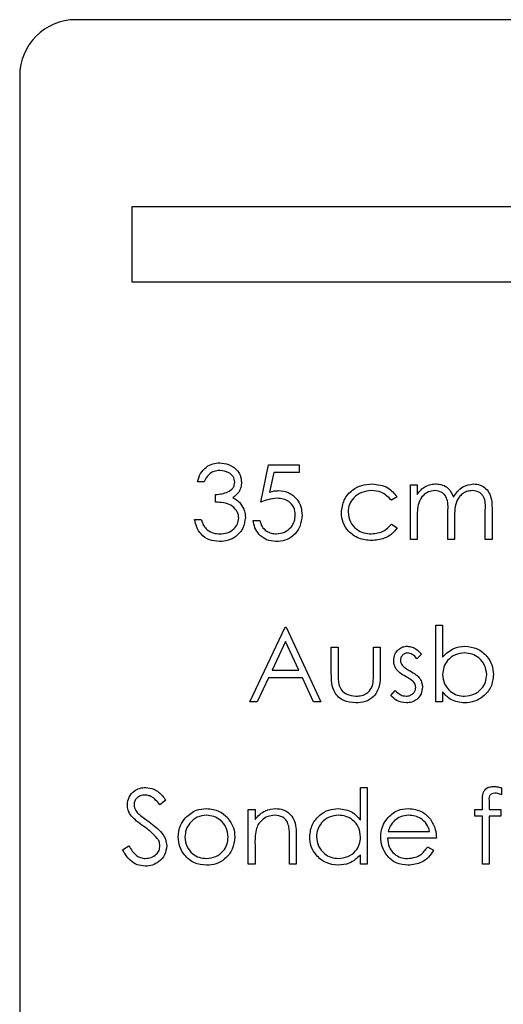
# Model space of a CAD drawing. Header units: millimetres. Extents: x 0 to 2100, y 0 to 1485.
# Tile 15 of 39: x 1220 to 1233, y 835 to 862. Entities that reach past the tile are written whole.
import ezdxf

# ---------------------------------------------------------------- set-up
doc = ezdxf.new("R2010")
doc.units = ezdxf.units.MM
doc.header["$LTSCALE"] = 5

msp = doc.modelspace()

# ---------------------------------------------------------------- linework, layer by layer
at = {"color": 7, "linetype": 'Continuous', "lineweight": 25}
for p, q in [((1246.967, 861.74), (1221.967, 861.74)), ((1220.467, 860.24), (1220.467, 811.24)), ((1223.467, 856.74), (1223.467, 854.74)), ((1239.431, 856.74), (1223.467, 856.74)), ((1223.467, 854.74), (1239.431, 854.74)), ((1226.907, 848.859), (1227.113, 849.859)), ((1227.113, 849.859), (1227.933, 849.859)), ((1227.933, 849.859), (1227.933, 849.654)), ((1227.253, 849.654), (1227.145, 849.128)), ((1227.933, 849.654), (1227.253, 849.654)), ((1225.395, 849.398), (1225.215, 849.398)), ((1225.702, 848.859), (1225.702, 849.064)), ((1230.907, 849.321), (1231.087, 849.321)), ((1230.907, 847.859), (1230.907, 849.321)), ((1231.087, 849.321), (1231.087, 849.067)), ((1230.548, 849.004), (1230.398, 848.911)), ((1231.907, 847.859), (1231.907, 848.602)), ((1232.907, 847.859), (1232.907, 848.652)), ((1233.087, 848.651), (1233.087, 847.859)), ((1225.138, 848.398), (1225.318, 848.398)), ((1226.702, 848.372), (1226.882, 848.372)), ((1231.087, 848.474), (1231.087, 847.859)), ((1232.087, 848.428), (1232.087, 847.859)), ((1230.398, 848.27), (1230.548, 848.171)), ((1231.087, 847.859), (1230.907, 847.859)), ((1232.087, 847.859), (1231.907, 847.859)), ((1233.087, 847.859), (1232.907, 847.859)), ((1226.613, 843.526), (1227.561, 845.526)), ((1227.561, 845.526), (1227.587, 845.526)), ((1227.587, 845.526), (1228.51, 843.526)), ((1231.587, 843.526), (1231.587, 845.577)), ((1231.587, 845.577), (1231.766, 845.577)), ((1231.766, 845.577), (1231.766, 844.722)), ((1227.572, 845.136), (1227.21, 844.372)), ((1227.925, 844.372), (1227.572, 845.136)), ((1228.792, 844.987), (1228.972, 844.987)), ((1228.792, 844.289), (1228.792, 844.987)), ((1228.972, 844.987), (1228.972, 844.31)), ((1229.92, 844.987), (1230.1, 844.987)), ((1229.92, 844.31), (1229.92, 844.987)), ((1230.1, 844.987), (1230.1, 844.276)), ((1231.202, 844.805), (1231.08, 844.68)), ((1227.21, 844.372), (1227.925, 844.372)), ((1227.113, 844.167), (1226.808, 843.526)), ((1228.019, 844.167), (1227.113, 844.167)), ((1228.315, 843.526), (1228.019, 844.167)), ((1230.382, 843.698), (1230.501, 843.834)), ((1231.766, 843.796), (1231.766, 843.526)), ((1226.808, 843.526), (1226.613, 843.526)), ((1228.51, 843.526), (1228.315, 843.526)), ((1231.766, 843.526), (1231.587, 843.526)), ((1229.574, 840.371), (1229.574, 841.244)), ((1229.574, 841.244), (1229.754, 841.244)), ((1229.754, 841.244), (1229.754, 839.193)), ((1233.343, 841.232), (1233.343, 841.045)), ((1224.369, 840.905), (1224.207, 840.782)), ((1226.574, 840.654), (1226.754, 840.654)), ((1226.574, 839.193), (1226.574, 840.654)), ((1226.754, 840.654), (1226.754, 840.391)), ((1232.625, 840.654), (1232.83, 840.654)), ((1232.625, 840.475), (1232.625, 840.654)), ((1232.83, 840.654), (1232.83, 840.888)), ((1233.011, 840.857), (1233.011, 840.654)), ((1233.011, 840.654), (1233.318, 840.654)), ((1233.318, 840.654), (1233.318, 840.475)), ((1232.83, 840.475), (1232.625, 840.475)), ((1232.83, 839.193), (1232.83, 840.475)), ((1233.011, 840.475), (1233.01, 839.193)), ((1233.318, 840.475), (1233.011, 840.475)), ((1227.677, 839.193), (1227.677, 839.88)), ((1227.856, 839.939), (1227.856, 839.193)), ((1231.6, 839.885), (1230.292, 839.885)), ((1230.311, 840.064), (1231.42, 840.064)), ((1223.215, 839.578), (1223.384, 839.68)), ((1226.754, 839.721), (1226.754, 839.193)), ((1231.363, 839.654), (1231.523, 839.57)), ((1229.574, 839.193), (1229.574, 839.445)), ((1226.754, 839.193), (1226.574, 839.193)), ((1227.856, 839.193), (1227.677, 839.193)), ((1229.754, 839.193), (1229.574, 839.193)), ((1233.01, 839.193), (1232.83, 839.193))]:
    msp.add_line(p, q, dxfattribs=at)
msp.add_arc((1221.967, 860.24), 1.5, 90, 180, dxfattribs=at)
for points, knots in [([(1225.215, 849.398), (1225.238, 849.475), (1225.284, 849.628), (1225.437, 849.798), (1225.622, 849.896), (1225.748, 849.906), (1225.81, 849.911)], [0, 0, 0, 0, 0.280288, 0.55968, 0.779747, 1, 1, 1, 1]), ([(1225.81, 849.911), (1225.891, 849.902), (1226.053, 849.884), (1226.247, 849.756), (1226.37, 849.582), (1226.386, 849.454), (1226.395, 849.391)], [0, 0, 0, 0, 0.280085, 0.559868, 0.780099, 1, 1, 1, 1]), ([(1225.813, 849.705), (1225.761, 849.701), (1225.657, 849.693), (1225.492, 849.593), (1225.431, 849.472), (1225.395, 849.398)], [0, 0, 0, 0, 0.280636, 0.560364, 1, 1, 1, 1]), ([(1226.215, 849.392), (1226.205, 849.444), (1226.185, 849.549), (1226.032, 849.679), (1225.896, 849.695), (1225.813, 849.705)], [0, 0, 0, 0, 0.278859, 0.560074, 1, 1, 1, 1]), ([(1225.702, 849.064), (1225.815, 849.075), (1225.985, 849.091), (1226.15, 849.208), (1226.207, 849.307), (1226.212, 849.364), (1226.215, 849.392)], [0, 0, 0, 0, 0.499418, 0.749016, 0.874544, 1, 1, 1, 1]), ([(1226.395, 849.391), (1226.391, 849.345), (1226.385, 849.252), (1226.313, 849.099), (1226.219, 849.025), (1226.161, 848.979)], [0, 0, 0, 0, 0.280508, 0.560792, 1, 1, 1, 1]), ([(1229.061, 848.578), (1229.077, 848.695), (1229.108, 848.929), (1229.332, 849.185), (1229.603, 849.325), (1229.787, 849.339), (1229.879, 849.346)], [0, 0, 0, 0, 0.279381, 0.558782, 0.779281, 1, 1, 1, 1]), ([(1229.879, 849.346), (1230.031, 849.33), (1230.3, 849.3), (1230.473, 849.094), (1230.548, 849.004)], [0, 0, 0, 0, 0.5606545, 1, 1, 1, 1]), ([(1231.29, 849.272), (1231.344, 849.296), (1231.44, 849.339), (1231.545, 849.344), (1231.591, 849.346)], [0, 0, 0, 0, 0.559743, 1, 1, 1, 1]), ([(1231.591, 849.346), (1231.649, 849.34), (1231.766, 849.328), (1231.957, 849.221), (1232.019, 849.08), (1232.056, 848.993)], [0, 0, 0, 0, 0.280809, 0.561507, 1, 1, 1, 1]), ([(1232.056, 848.993), (1232.089, 849.047), (1232.156, 849.154), (1232.331, 849.304), (1232.493, 849.33), (1232.592, 849.346)], [0, 0, 0, 0, 0.281263, 0.562094, 1, 1, 1, 1]), ([(1232.592, 849.346), (1232.653, 849.341), (1232.774, 849.33), (1232.932, 849.228), (1233.082, 849.005), (1233.085, 848.797), (1233.087, 848.651)], [0, 0, 0, 0, 0.186885, 0.373579, 0.560268, 1, 1, 1, 1]), ([(1227.145, 849.128), (1227.188, 849.14), (1227.265, 849.161), (1227.345, 849.165), (1227.381, 849.167)], [0, 0, 0, 0, 0.560064, 1, 1, 1, 1]), ([(1227.381, 849.167), (1227.476, 849.157), (1227.667, 849.137), (1227.878, 848.957), (1227.995, 848.738), (1228.005, 848.588), (1228.01, 848.513)], [0, 0, 0, 0, 0.279688, 0.559025, 0.779292, 1, 1, 1, 1]), ([(1229.866, 849.167), (1229.777, 849.159), (1229.6, 849.143), (1229.393, 848.995), (1229.261, 848.803), (1229.248, 848.664), (1229.241, 848.594)], [0, 0, 0, 0, 0.280136, 0.559769, 0.77989, 1, 1, 1, 1]), ([(1230.398, 848.911), (1230.315, 848.994), (1230.166, 849.143), (1229.958, 849.16), (1229.866, 849.167)], [0, 0, 0, 0, 0.558451, 1, 1, 1, 1]), ([(1231.087, 849.067), (1231.119, 849.111), (1231.177, 849.189), (1231.255, 849.247), (1231.29, 849.272)], [0, 0, 0, 0, 0.560148, 1, 1, 1, 1]), ([(1231.56, 849.167), (1231.501, 849.16), (1231.383, 849.145), (1231.235, 849.038), (1231.09, 848.82), (1231.088, 848.617), (1231.087, 848.474)], [0, 0, 0, 0, 0.186544, 0.37335, 0.56013, 1, 1, 1, 1]), ([(1231.907, 848.602), (1231.913, 848.734), (1231.92, 848.898), (1231.82, 849.063), (1231.72, 849.146), (1231.624, 849.159), (1231.56, 849.167)], [0, 0, 0, 0, 0.500537, 0.625897, 0.751368, 1, 1, 1, 1]), ([(1232.561, 849.167), (1232.519, 849.164), (1232.436, 849.157), (1232.322, 849.102), (1232.225, 849.023), (1232.084, 848.814), (1232.086, 848.599), (1232.087, 848.428)], [0, 0, 0, 0, 0.125317, 0.250662, 0.376086, 0.501515, 1, 1, 1, 1]), ([(1232.907, 848.652), (1232.912, 848.776), (1232.917, 848.932), (1232.809, 849.078), (1232.711, 849.15), (1232.621, 849.16), (1232.561, 849.167)], [0, 0, 0, 0, 0.4994454, 0.6249333, 0.750561, 1, 1, 1, 1]), ([(1226.318, 848.436), (1226.315, 848.471), (1226.309, 848.541), (1226.247, 848.667), (1226.061, 848.839), (1225.846, 848.851), (1225.702, 848.859)], [0, 0, 0, 0, 0.125587, 0.251191, 0.500605, 1, 1, 1, 1]), ([(1226.161, 848.979), (1226.208, 848.955), (1226.291, 848.912), (1226.351, 848.84), (1226.378, 848.809)], [0, 0, 0, 0, 0.559795, 1, 1, 1, 1]), ([(1226.378, 848.809), (1226.416, 848.748), (1226.485, 848.638), (1226.493, 848.51), (1226.497, 848.453)], [0, 0, 0, 0, 0.559419, 1, 1, 1, 1]), ([(1227.348, 848.962), (1227.263, 848.953), (1227.112, 848.937), (1226.97, 848.883), (1226.907, 848.859)], [0, 0, 0, 0, 0.559416, 1, 1, 1, 1]), ([(1227.83, 848.52), (1227.823, 848.59), (1227.808, 848.728), (1227.674, 848.878), (1227.511, 848.952), (1227.402, 848.959), (1227.348, 848.962)], [0, 0, 0, 0, 0.279539, 0.5586168, 0.7790473, 1, 1, 1, 1]), ([(1229.865, 847.834), (1229.75, 847.844), (1229.52, 847.865), (1229.255, 848.059), (1229.087, 848.308), (1229.07, 848.488), (1229.061, 848.578)], [0, 0, 0, 0, 0.280077, 0.559647, 0.779819, 1, 1, 1, 1]), ([(1229.241, 848.594), (1229.253, 848.505), (1229.278, 848.327), (1229.45, 848.133), (1229.657, 848.029), (1229.797, 848.018), (1229.867, 848.013)], [0, 0, 0, 0, 0.2793324, 0.5587781, 0.7792668, 1, 1, 1, 1]), ([(1225.805, 847.808), (1225.713, 847.816), (1225.53, 847.832), (1225.314, 847.986), (1225.188, 848.188), (1225.155, 848.328), (1225.138, 848.398)], [0, 0, 0, 0, 0.2798859, 0.5589785, 0.7792629, 1, 1, 1, 1]), ([(1225.318, 848.398), (1225.336, 848.34), (1225.369, 848.236), (1225.442, 848.156), (1225.474, 848.121)], [0, 0, 0, 0, 0.560694, 1, 1, 1, 1]), ([(1226.497, 848.453), (1226.483, 848.355), (1226.454, 848.159), (1226.266, 847.943), (1226.038, 847.826), (1225.883, 847.814), (1225.805, 847.808)], [0, 0, 0, 0, 0.279304, 0.558838, 0.779277, 1, 1, 1, 1]), ([(1225.808, 848.013), (1225.878, 848.018), (1226.016, 848.027), (1226.184, 848.131), (1226.298, 848.273), (1226.311, 848.382), (1226.318, 848.436)], [0, 0, 0, 0, 0.280599, 0.560151, 0.780303, 1, 1, 1, 1]), ([(1227.312, 847.808), (1227.227, 847.817), (1227.055, 847.834), (1226.861, 847.987), (1226.742, 848.174), (1226.715, 848.306), (1226.702, 848.372)], [0, 0, 0, 0, 0.2796245, 0.5590192, 0.7793803, 1, 1, 1, 1]), ([(1226.882, 848.372), (1226.897, 848.316), (1226.928, 848.203), (1227.05, 848.088), (1227.186, 848.025), (1227.277, 848.017), (1227.323, 848.013)], [0, 0, 0, 0, 0.28005, 0.559166, 0.779583, 1, 1, 1, 1]), ([(1228.01, 848.513), (1227.998, 848.409), (1227.975, 848.202), (1227.795, 847.96), (1227.558, 847.827), (1227.394, 847.814), (1227.312, 847.808)], [0, 0, 0, 0, 0.279864, 0.559271, 0.779424, 1, 1, 1, 1]), ([(1227.323, 848.013), (1227.398, 848.022), (1227.548, 848.039), (1227.715, 848.176), (1227.816, 848.343), (1227.826, 848.461), (1227.83, 848.52)], [0, 0, 0, 0, 0.279617, 0.559357, 0.779559, 1, 1, 1, 1]), ([(1225.474, 848.121), (1225.532, 848.085), (1225.635, 848.021), (1225.755, 848.016), (1225.808, 848.013)], [0, 0, 0, 0, 0.558748, 1, 1, 1, 1]), ([(1230.548, 848.171), (1230.502, 848.113), (1230.409, 847.996), (1230.173, 847.862), (1229.981, 847.844), (1229.865, 847.834)], [0, 0, 0, 0, 0.280196, 0.560588, 1, 1, 1, 1]), ([(1229.867, 848.013), (1229.984, 848.027), (1230.192, 848.052), (1230.335, 848.203), (1230.398, 848.27)], [0, 0, 0, 0, 0.558788, 1, 1, 1, 1]), ([(1230.459, 844.63), (1230.464, 844.686), (1230.475, 844.797), (1230.572, 844.926), (1230.696, 845.003), (1230.784, 845.01), (1230.828, 845.013)], [0, 0, 0, 0, 0.279936, 0.559437, 0.779611, 1, 1, 1, 1]), ([(1230.828, 845.013), (1230.869, 845.008), (1230.951, 844.999), (1231.082, 844.926), (1231.157, 844.851), (1231.202, 844.805)], [0, 0, 0, 0, 0.279553, 0.559703, 1, 1, 1, 1]), ([(1231.766, 844.722), (1231.86, 844.815), (1232.028, 844.98), (1232.26, 845.003), (1232.363, 845.013)], [0, 0, 0, 0, 0.559294, 1, 1, 1, 1]), ([(1232.363, 845.013), (1232.475, 845), (1232.7, 844.974), (1232.948, 844.767), (1233.103, 844.519), (1233.118, 844.342), (1233.125, 844.254)], [0, 0, 0, 0, 0.279577, 0.559334, 0.779604, 1, 1, 1, 1]), ([(1230.526, 844.405), (1230.504, 844.444), (1230.465, 844.514), (1230.461, 844.594), (1230.459, 844.63)], [0, 0, 0, 0, 0.559587, 1, 1, 1, 1]), ([(1230.828, 844.834), (1230.8, 844.83), (1230.743, 844.822), (1230.682, 844.767), (1230.644, 844.704), (1230.64, 844.659), (1230.638, 844.637)], [0, 0, 0, 0, 0.2793129, 0.5590715, 0.7795178, 1, 1, 1, 1]), ([(1230.638, 844.637), (1230.641, 844.61), (1230.647, 844.561), (1230.675, 844.522), (1230.688, 844.504)], [0, 0, 0, 0, 0.559054, 1, 1, 1, 1]), ([(1231.08, 844.68), (1231.042, 844.724), (1230.973, 844.802), (1230.872, 844.824), (1230.828, 844.834)], [0, 0, 0, 0, 0.562045, 1, 1, 1, 1]), ([(1232.358, 844.834), (1232.272, 844.823), (1232.101, 844.802), (1231.901, 844.656), (1231.784, 844.462), (1231.772, 844.327), (1231.766, 844.26)], [0, 0, 0, 0, 0.279786, 0.559477, 0.779627, 1, 1, 1, 1]), ([(1232.946, 844.254), (1232.934, 844.339), (1232.909, 844.51), (1232.753, 844.701), (1232.56, 844.814), (1232.425, 844.827), (1232.358, 844.834)], [0, 0, 0, 0, 0.279403, 0.559104, 0.779552, 1, 1, 1, 1]), ([(1230.778, 844.205), (1230.724, 844.235), (1230.629, 844.288), (1230.557, 844.369), (1230.526, 844.405)], [0, 0, 0, 0, 0.560659, 1, 1, 1, 1]), ([(1230.688, 844.504), (1230.724, 844.472), (1230.787, 844.413), (1230.863, 844.372), (1230.897, 844.354)], [0, 0, 0, 0, 0.559018, 1, 1, 1, 1]), ([(1230.897, 844.354), (1230.952, 844.323), (1231.05, 844.268), (1231.126, 844.185), (1231.16, 844.149)], [0, 0, 0, 0, 0.5606486, 1, 1, 1, 1]), ([(1229.447, 843.5), (1229.336, 843.509), (1229.114, 843.527), (1228.803, 843.819), (1228.796, 844.111), (1228.792, 844.289)], [0, 0, 0, 0, 0.28097, 0.559785, 1, 1, 1, 1]), ([(1228.972, 844.31), (1228.971, 844.245), (1228.971, 844.13), (1228.991, 844.017), (1229, 843.968)], [0, 0, 0, 0, 0.560377, 1, 1, 1, 1]), ([(1230.1, 844.276), (1230.098, 844.167), (1230.095, 843.95), (1229.954, 843.664), (1229.704, 843.516), (1229.533, 843.506), (1229.447, 843.5)], [0, 0, 0, 0, 0.281501, 0.559646, 0.779298, 1, 1, 1, 1]), ([(1229.891, 843.953), (1229.902, 844.019), (1229.921, 844.137), (1229.92, 844.257), (1229.92, 844.31)], [0, 0, 0, 0, 0.559371, 1, 1, 1, 1]), ([(1230.999, 844.054), (1230.961, 844.087), (1230.892, 844.145), (1230.813, 844.187), (1230.778, 844.205)], [0, 0, 0, 0, 0.559074, 1, 1, 1, 1]), ([(1231.16, 844.149), (1231.182, 844.109), (1231.222, 844.038), (1231.226, 843.958), (1231.228, 843.923)], [0, 0, 0, 0, 0.5594659, 1, 1, 1, 1]), ([(1231.766, 844.26), (1231.776, 844.173), (1231.795, 844), (1231.956, 843.808), (1232.152, 843.696), (1232.287, 843.685), (1232.355, 843.68)], [0, 0, 0, 0, 0.279639, 0.559192, 0.779512, 1, 1, 1, 1]), ([(1232.355, 843.68), (1232.441, 843.69), (1232.612, 843.71), (1232.807, 843.862), (1232.924, 844.052), (1232.939, 844.187), (1232.946, 844.254)], [0, 0, 0, 0, 0.2797561, 0.5592787, 0.779725, 1, 1, 1, 1]), ([(1233.125, 844.254), (1233.112, 844.142), (1233.084, 843.917), (1232.872, 843.673), (1232.621, 843.523), (1232.445, 843.508), (1232.357, 843.5)], [0, 0, 0, 0, 0.279433, 0.559216, 0.779559, 1, 1, 1, 1]), ([(1229, 843.968), (1229.022, 843.919), (1229.066, 843.821), (1229.227, 843.704), (1229.365, 843.689), (1229.449, 843.68)], [0, 0, 0, 0, 0.2801167, 0.5605444, 1, 1, 1, 1]), ([(1229.449, 843.68), (1229.501, 843.683), (1229.605, 843.689), (1229.738, 843.752), (1229.839, 843.842), (1229.873, 843.916), (1229.891, 843.953)], [0, 0, 0, 0, 0.28027, 0.560007, 0.780074, 1, 1, 1, 1]), ([(1230.501, 843.834), (1230.546, 843.787), (1230.627, 843.705), (1230.741, 843.687), (1230.79, 843.68)], [0, 0, 0, 0, 0.560833, 1, 1, 1, 1]), ([(1230.79, 843.68), (1230.827, 843.683), (1230.899, 843.691), (1230.983, 843.752), (1231.039, 843.829), (1231.045, 843.886), (1231.048, 843.915)], [0, 0, 0, 0, 0.279988, 0.559745, 0.779963, 1, 1, 1, 1]), ([(1231.228, 843.923), (1231.221, 843.86), (1231.206, 843.734), (1231.09, 843.594), (1230.948, 843.512), (1230.849, 843.504), (1230.8, 843.5)], [0, 0, 0, 0, 0.279548, 0.559226, 0.779475, 1, 1, 1, 1]), ([(1231.048, 843.915), (1231.046, 843.943), (1231.041, 843.994), (1231.012, 844.036), (1230.999, 844.054)], [0, 0, 0, 0, 0.559603, 1, 1, 1, 1]), ([(1230.8, 843.5), (1230.709, 843.512), (1230.547, 843.533), (1230.432, 843.648), (1230.382, 843.698)], [0, 0, 0, 0, 0.559289, 1, 1, 1, 1]), ([(1232.357, 843.5), (1232.225, 843.515), (1231.99, 843.543), (1231.835, 843.719), (1231.766, 843.796)], [0, 0, 0, 0, 0.558922, 1, 1, 1, 1]), ([(1223.343, 840.777), (1223.352, 840.848), (1223.369, 840.99), (1223.506, 841.144), (1223.669, 841.23), (1223.78, 841.239), (1223.836, 841.244)], [0, 0, 0, 0, 0.2795526, 0.5587984, 0.7793777, 1, 1, 1, 1]), ([(1223.836, 841.244), (1223.911, 841.235), (1224.034, 841.221), (1224.18, 841.124), (1224.282, 841.021), (1224.34, 840.944), (1224.369, 840.905)], [0, 0, 0, 0, 0.338729, 0.558835, 0.779344, 1, 1, 1, 1]), ([(1232.83, 840.888), (1232.831, 840.94), (1232.831, 841.043), (1232.883, 841.185), (1233.002, 841.26), (1233.084, 841.266), (1233.125, 841.27)], [0, 0, 0, 0, 0.281848, 0.559462, 0.779305, 1, 1, 1, 1]), ([(1233.125, 841.27), (1233.166, 841.267), (1233.24, 841.261), (1233.312, 841.241), (1233.343, 841.232)], [0, 0, 0, 0, 0.559721, 1, 1, 1, 1]), ([(1223.816, 841.039), (1223.775, 841.036), (1223.694, 841.029), (1223.597, 840.967), (1223.533, 840.881), (1223.526, 840.817), (1223.523, 840.786)], [0, 0, 0, 0, 0.280274, 0.559931, 0.77992, 1, 1, 1, 1]), ([(1224.207, 840.782), (1224.172, 840.825), (1224.115, 840.896), (1224.021, 840.982), (1223.923, 841.03), (1223.852, 841.036), (1223.816, 841.039)], [0, 0, 0, 0, 0.340409, 0.560482, 0.78018, 1, 1, 1, 1]), ([(1233.161, 841.09), (1233.134, 841.088), (1233.092, 841.084), (1233.046, 841.054), (1232.996, 840.987), (1233.004, 840.915), (1233.011, 840.857)], [0, 0, 0, 0, 0.249495, 0.374811, 0.499255, 1, 1, 1, 1]), ([(1233.343, 841.045), (1233.31, 841.058), (1233.252, 841.082), (1233.189, 841.088), (1233.161, 841.09)], [0, 0, 0, 0, 0.560241, 1, 1, 1, 1]), ([(1223.455, 840.473), (1223.42, 840.525), (1223.357, 840.617), (1223.347, 840.728), (1223.343, 840.777)], [0, 0, 0, 0, 0.55984, 1, 1, 1, 1]), ([(1223.523, 840.786), (1223.525, 840.758), (1223.53, 840.702), (1223.573, 840.61), (1223.624, 840.558), (1223.655, 840.527)], [0, 0, 0, 0, 0.279946, 0.559774, 1, 1, 1, 1]), ([(1224.903, 840.438), (1224.993, 840.516), (1225.155, 840.656), (1225.366, 840.673), (1225.459, 840.68)], [0, 0, 0, 0, 0.5588803, 1, 1, 1, 1]), ([(1225.459, 840.68), (1225.578, 840.667), (1225.79, 840.645), (1225.946, 840.502), (1226.015, 840.439)], [0, 0, 0, 0, 0.5591815, 1, 1, 1, 1]), ([(1226.754, 840.391), (1226.839, 840.482), (1226.991, 840.647), (1227.212, 840.67), (1227.31, 840.68)], [0, 0, 0, 0, 0.559141, 1, 1, 1, 1]), ([(1227.31, 840.68), (1227.375, 840.674), (1227.506, 840.663), (1227.678, 840.557), (1227.853, 840.324), (1227.855, 840.098), (1227.856, 839.939)], [0, 0, 0, 0, 0.187021, 0.37389, 0.56061, 1, 1, 1, 1]), ([(1228.215, 839.927), (1228.229, 840.039), (1228.257, 840.264), (1228.469, 840.507), (1228.719, 840.657), (1228.895, 840.672), (1228.983, 840.68)], [0, 0, 0, 0, 0.279413, 0.559191, 0.779548, 1, 1, 1, 1]), ([(1228.983, 840.68), (1229.115, 840.662), (1229.351, 840.629), (1229.506, 840.45), (1229.574, 840.371)], [0, 0, 0, 0, 0.558426, 1, 1, 1, 1]), ([(1230.281, 840.407), (1230.371, 840.496), (1230.531, 840.654), (1230.754, 840.672), (1230.852, 840.68)], [0, 0, 0, 0, 0.558577, 1, 1, 1, 1]), ([(1230.852, 840.68), (1230.982, 840.665), (1231.214, 840.638), (1231.371, 840.467), (1231.441, 840.392)], [0, 0, 0, 0, 0.558919, 1, 1, 1, 1]), ([(1223.783, 840.201), (1223.718, 840.247), (1223.601, 840.329), (1223.5, 840.429), (1223.455, 840.473)], [0, 0, 0, 0, 0.560413, 1, 1, 1, 1]), ([(1223.655, 840.527), (1223.704, 840.489), (1223.792, 840.42), (1223.883, 840.356), (1223.923, 840.328)], [0, 0, 0, 0, 0.5599058, 1, 1, 1, 1]), ([(1224.702, 839.919), (1224.713, 840.027), (1224.732, 840.22), (1224.85, 840.371), (1224.903, 840.438)], [0, 0, 0, 0, 0.559285, 1, 1, 1, 1]), ([(1225.459, 840.5), (1225.373, 840.49), (1225.202, 840.469), (1225.015, 840.309), (1224.899, 840.12), (1224.888, 839.985), (1224.882, 839.918)], [0, 0, 0, 0, 0.2794842, 0.5592561, 0.7795472, 1, 1, 1, 1]), ([(1226.036, 839.918), (1226.026, 840.004), (1226.006, 840.175), (1225.848, 840.363), (1225.66, 840.482), (1225.526, 840.494), (1225.459, 840.5)], [0, 0, 0, 0, 0.2795862, 0.5593981, 0.7796526, 1, 1, 1, 1]), ([(1226.015, 840.439), (1226.079, 840.352), (1226.195, 840.196), (1226.209, 840.004), (1226.215, 839.919)], [0, 0, 0, 0, 0.559216, 1, 1, 1, 1]), ([(1227.278, 840.5), (1227.215, 840.494), (1227.088, 840.48), (1226.94, 840.378), (1226.831, 840.254), (1226.798, 840.16), (1226.781, 840.113)], [0, 0, 0, 0, 0.279553, 0.559373, 0.779703, 1, 1, 1, 1]), ([(1227.655, 840.213), (1227.641, 840.259), (1227.612, 840.352), (1227.482, 840.48), (1227.356, 840.493), (1227.278, 840.5)], [0, 0, 0, 0, 0.281192, 0.561331, 1, 1, 1, 1]), ([(1228.985, 840.5), (1228.899, 840.49), (1228.728, 840.47), (1228.533, 840.318), (1228.416, 840.127), (1228.402, 839.993), (1228.395, 839.925)], [0, 0, 0, 0, 0.279767, 0.559291, 0.779719, 1, 1, 1, 1]), ([(1229.574, 839.92), (1229.564, 840.007), (1229.545, 840.18), (1229.384, 840.371), (1229.189, 840.484), (1229.053, 840.495), (1228.985, 840.5)], [0, 0, 0, 0, 0.2796602, 0.5592103, 0.7794872, 1, 1, 1, 1]), ([(1230.113, 839.919), (1230.121, 840.019), (1230.137, 840.196), (1230.237, 840.343), (1230.281, 840.407)], [0, 0, 0, 0, 0.559427, 1, 1, 1, 1]), ([(1230.861, 840.5), (1230.784, 840.494), (1230.645, 840.481), (1230.534, 840.399), (1230.485, 840.363)], [0, 0, 0, 0, 0.559458, 1, 1, 1, 1]), ([(1231.42, 840.064), (1231.398, 840.134), (1231.354, 840.272), (1231.201, 840.411), (1231.031, 840.487), (1230.918, 840.496), (1230.861, 840.5)], [0, 0, 0, 0, 0.280138, 0.559194, 0.779598, 1, 1, 1, 1]), ([(1231.441, 840.392), (1231.493, 840.304), (1231.586, 840.147), (1231.595, 839.965), (1231.6, 839.885)], [0, 0, 0, 0, 0.558897, 1, 1, 1, 1]), ([(1224.143, 839.882), (1224.082, 839.948), (1223.972, 840.065), (1223.841, 840.159), (1223.783, 840.201)], [0, 0, 0, 0, 0.5594958, 1, 1, 1, 1]), ([(1223.923, 840.328), (1224.049, 840.235), (1224.223, 840.106), (1224.372, 839.865), (1224.387, 839.743), (1224.395, 839.683)], [0, 0, 0, 0, 0.560115, 0.780284, 1, 1, 1, 1]), ([(1227.677, 839.88), (1227.677, 839.942), (1227.678, 840.054), (1227.662, 840.164), (1227.655, 840.213)], [0, 0, 0, 0, 0.5602545, 1, 1, 1, 1]), ([(1230.485, 840.363), (1230.441, 840.314), (1230.363, 840.226), (1230.327, 840.114), (1230.311, 840.064)], [0, 0, 0, 0, 0.558795, 1, 1, 1, 1]), ([(1224.215, 839.685), (1224.21, 839.725), (1224.201, 839.797), (1224.161, 839.856), (1224.143, 839.882)], [0, 0, 0, 0, 0.55899, 1, 1, 1, 1]), ([(1225.459, 839.167), (1225.347, 839.178), (1225.124, 839.201), (1224.877, 839.408), (1224.726, 839.656), (1224.71, 839.832), (1224.702, 839.919)], [0, 0, 0, 0, 0.279776, 0.559179, 0.779592, 1, 1, 1, 1]), ([(1224.882, 839.918), (1224.892, 839.834), (1224.914, 839.665), (1225.066, 839.473), (1225.259, 839.364), (1225.392, 839.352), (1225.459, 839.346)], [0, 0, 0, 0, 0.279618, 0.559167, 0.779512, 1, 1, 1, 1]), ([(1226.215, 839.919), (1226.201, 839.808), (1226.174, 839.586), (1225.972, 839.336), (1225.722, 839.187), (1225.547, 839.174), (1225.459, 839.167)], [0, 0, 0, 0, 0.279521, 0.559381, 0.779507, 1, 1, 1, 1]), ([(1225.459, 839.346), (1225.543, 839.356), (1225.713, 839.375), (1225.904, 839.528), (1226.016, 839.719), (1226.029, 839.852), (1226.036, 839.918)], [0, 0, 0, 0, 0.279745, 0.559113, 0.779606, 1, 1, 1, 1]), ([(1226.781, 840.113), (1226.771, 840.04), (1226.753, 839.91), (1226.753, 839.779), (1226.754, 839.721)], [0, 0, 0, 0, 0.559658, 1, 1, 1, 1]), ([(1228.977, 839.167), (1228.865, 839.18), (1228.64, 839.206), (1228.391, 839.413), (1228.238, 839.662), (1228.223, 839.839), (1228.215, 839.927)], [0, 0, 0, 0, 0.2795734, 0.559333, 0.7795891, 1, 1, 1, 1]), ([(1228.395, 839.925), (1228.407, 839.84), (1228.431, 839.669), (1228.588, 839.479), (1228.782, 839.366), (1228.916, 839.353), (1228.984, 839.346)], [0, 0, 0, 0, 0.2794286, 0.5591463, 0.7795701, 1, 1, 1, 1]), ([(1228.984, 839.346), (1229.069, 839.357), (1229.241, 839.377), (1229.44, 839.524), (1229.556, 839.717), (1229.568, 839.853), (1229.574, 839.92)], [0, 0, 0, 0, 0.279822, 0.559387, 0.779603, 1, 1, 1, 1]), ([(1230.848, 839.167), (1230.737, 839.177), (1230.515, 839.197), (1230.275, 839.41), (1230.136, 839.66), (1230.121, 839.833), (1230.113, 839.919)], [0, 0, 0, 0, 0.2798853, 0.5588589, 0.779462, 1, 1, 1, 1]), ([(1230.292, 839.885), (1230.301, 839.806), (1230.32, 839.647), (1230.461, 839.468), (1230.638, 839.362), (1230.763, 839.352), (1230.825, 839.346)], [0, 0, 0, 0, 0.279963, 0.559359, 0.779526, 1, 1, 1, 1]), ([(1223.384, 839.68), (1223.444, 839.588), (1223.526, 839.461), (1223.696, 839.36), (1223.781, 839.351), (1223.823, 839.346)], [0, 0, 0, 0, 0.559321, 0.779782, 1, 1, 1, 1]), ([(1223.823, 839.346), (1223.877, 839.352), (1223.984, 839.363), (1224.116, 839.443), (1224.199, 839.559), (1224.21, 839.643), (1224.215, 839.685)], [0, 0, 0, 0, 0.280276, 0.560148, 0.780153, 1, 1, 1, 1]), ([(1224.395, 839.683), (1224.383, 839.601), (1224.361, 839.437), (1224.201, 839.263), (1224.016, 839.157), (1223.888, 839.147), (1223.823, 839.141)], [0, 0, 0, 0, 0.279183, 0.559085, 0.779446, 1, 1, 1, 1]), ([(1230.825, 839.346), (1230.899, 839.354), (1231.02, 839.365), (1231.175, 839.439), (1231.282, 839.536), (1231.336, 839.615), (1231.363, 839.654)], [0, 0, 0, 0, 0.339465, 0.559626, 0.779498, 1, 1, 1, 1]), ([(1223.823, 839.141), (1223.749, 839.149), (1223.601, 839.164), (1223.373, 839.314), (1223.275, 839.478), (1223.215, 839.578)], [0, 0, 0, 0, 0.27988, 0.559666, 1, 1, 1, 1]), ([(1229.574, 839.445), (1229.479, 839.355), (1229.31, 839.195), (1229.079, 839.175), (1228.977, 839.167)], [0, 0, 0, 0, 0.558763, 1, 1, 1, 1]), ([(1231.523, 839.57), (1231.482, 839.504), (1231.4, 839.372), (1231.171, 839.202), (1230.97, 839.18), (1230.848, 839.167)], [0, 0, 0, 0, 0.280919, 0.561407, 1, 1, 1, 1])]:
    msp.add_open_spline(points, degree=3, knots=knots, dxfattribs=at)

doc.saveas('drawing.dxf')
